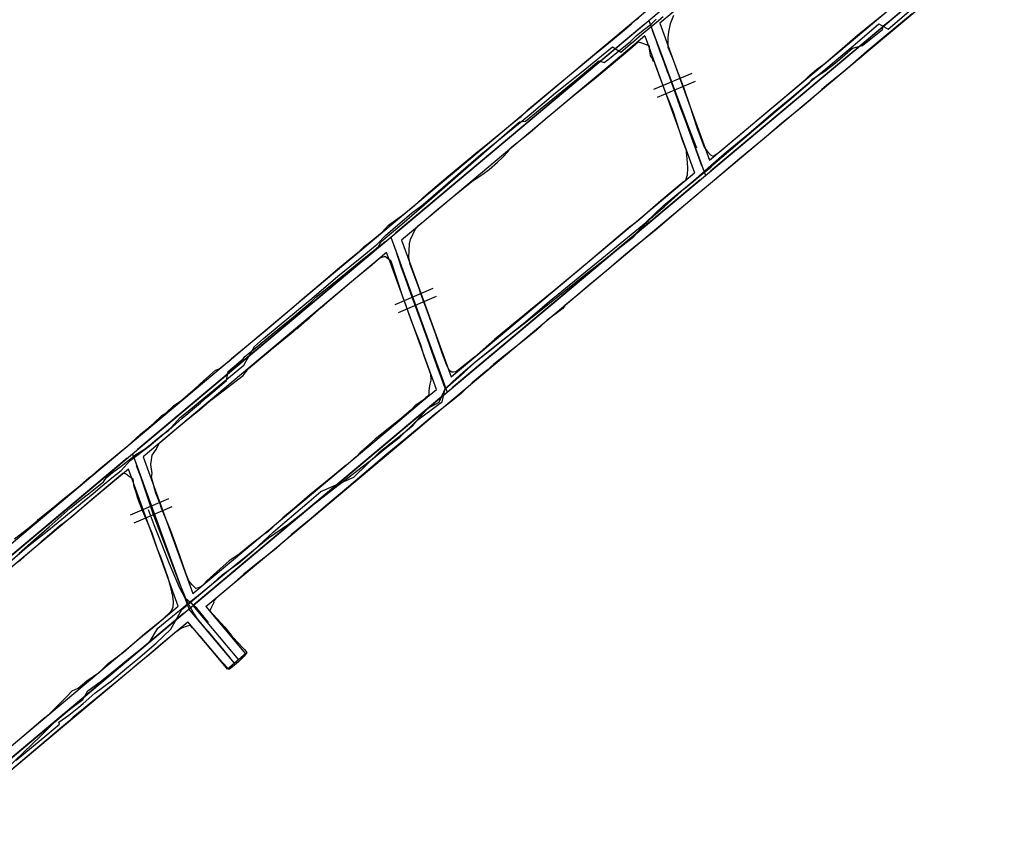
# Model space of a CAD drawing. Header units: inches. Extents: x 1 to 626000, y 0 to 7596230.
# Tile 11 of 68: x 619869 to 620161, y 7594418 to 7594660. Entities that reach past the tile are written whole.
import ezdxf

# ---------------------------------------------------------------- set-up
doc = ezdxf.new("R2010")
doc.units = ezdxf.units.IN
doc.header["$MEASUREMENT"] = 0

msp = doc.modelspace()

# ---------------------------------------------------------------- linework, layer by layer
for points in [[(619995.58, 7594549.06), (620455.27, 7594934.67)], [(620055.46, 7594659.33), (620132.08, 7594723.6)], [(620080.18, 7594676.54), (620058.65, 7594658.48)], [(620147.28, 7594676.31), (620073.73, 7594614.61)], [(620130.17, 7594658.44), (620148.48, 7594673.79)], [(620114.81, 7594652.6), (620126.75, 7594662.62)], [(620133.58, 7594661.29), (620125.51, 7594654.66), (620120.05, 7594650.1), (620115.17, 7594645.8), (620112.21, 7594643.28), (620108.72, 7594640.56), (620106.72, 7594638.84), (620103.39, 7594635.79), (620100.26, 7594633.25), (620094.91, 7594628.91), (620090.22, 7594624.84), (620082.31, 7594618.3), (620074.26, 7594611.5), (620067.67, 7594605.95), (620065.64, 7594604.15), (620057.36, 7594597.15), (620050.36, 7594591.49), (620047.23, 7594588.84), (620042.83, 7594585.09), (620037.95, 7594581.04), (620033.82, 7594577.51), (620030.53, 7594574.81), (620029.86, 7594573.92), (620025.24, 7594570.46), (620022.09, 7594567.52), (620017.97, 7594564.07), (620012.84, 7594560.09), (620009.44, 7594557.37), (620007.34, 7594555.49), (620003.05, 7594551.82), (619999.88, 7594548.82), (619997.15, 7594546.66), (619991.76, 7594542.37), (619987.28, 7594538.56), (619977.13, 7594530.24), (619972.92, 7594526.61), (619966.31, 7594520.96), (619960.22, 7594515.91), (619955.29, 7594511.61), (619949.44, 7594506.83), (619944.82, 7594502.69), (619938.97, 7594498.03), (619935.23, 7594495.09), (619930.55, 7594490.9), (619926.97, 7594487.84), (619926.24, 7594487.11), (619926.38, 7594486.71), (619925.98, 7594485.87), (619925.41, 7594484.69), (619925.21, 7594484.25), (619927.22, 7594481.93), (619929.63, 7594479.37), (619931.51, 7594477.05), (619933.22, 7594475.17), (619935.45, 7594472.78), (619936.16, 7594471.85), (619935.42, 7594470.83), (619934.8, 7594470.15), (619933.65, 7594469.11), (619932.46, 7594468.15), (619930.93, 7594466.81), (619928.84, 7594469.02), (619925.51, 7594472.99), (619922.33, 7594476.69), (619920.07, 7594479.14), (619919.47, 7594479.85), (619918.43, 7594479.73), (619916.82, 7594479.07), (619914.83, 7594477.72), (619912.63, 7594475.86), (619910.77, 7594474.25), (619909.03, 7594472.79), (619907.25, 7594471.33), (619903.69, 7594468.37), (619901.59, 7594466.54), (619898.06, 7594463.62), (619894.32, 7594460.58), (619887.73, 7594455.18), (619884.61, 7594452.69), (619883.54, 7594451.61), (619880.05, 7594448.64), (619877.26, 7594446.31), (619872.88, 7594442.61), (619859.73, 7594431.49)], [(619867.24, 7594505.59), (619871.11, 7594508.6), (619873.36, 7594510.43), (619874.06, 7594510.98), (619874.31, 7594511.29), (619878.66, 7594514.76), (619881.68, 7594517.32), (619886.02, 7594520.85), (619889.27, 7594523.68), (619890.41, 7594524.48), (619892.29, 7594526.17), (619897.14, 7594530.13), (619898.27, 7594531.06), (619900.92, 7594533.26), (619903.11, 7594535.26), (619904.73, 7594536.74), (619906.47, 7594538.14), (619908.44, 7594539.76), (619910.97, 7594542.12), (619912.19, 7594542.95), (619914.53, 7594545.16), (619916.48, 7594546.4), (619920.84, 7594550.2), (619923.33, 7594552.44), (619926.92, 7594555.65), (619927.96, 7594556.01), (619930.69, 7594558.16), (619931.5, 7594558.91), (619931.66, 7594559.04), (619941.6, 7594567.25), (619944.85, 7594570.02), (619950.83, 7594575.09), (619952.52, 7594576.52), (619957.56, 7594580.82), (619963.64, 7594586.07), (619967.55, 7594589.19), (619969.56, 7594590.95), (619970.98, 7594592.3), (619972.54, 7594593.43), (619976.32, 7594596.49), (619978.21, 7594598.63), (619982.31, 7594601.62), (619985.93, 7594604.47), (619989.41, 7594607.59), (619995.93, 7594613.11), (619999.95, 7594616.48), (620004.06, 7594619.93), (620008.18, 7594623.19), (620016.42, 7594630.03), (620017.54, 7594630.86), (620019.7, 7594632.99), (620022.02, 7594634.93), (620027.89, 7594639.82), (620037.53, 7594647.72), (620039.29, 7594649.18), (620044.01, 7594653.09), (620048.12, 7594656.42), (620050.14, 7594658.22), (620051.6, 7594659.47), (620052.34, 7594660.08)], [(619978.85, 7594595.06), (620055.46, 7594659.33)], [(620055.46, 7594659.33), (620055.46, 7594659.33)], [(620055.46, 7594659.33), (620055.46, 7594659.33)], [(620055.46, 7594659.33), (620072.2, 7594613.33)], [(620062.77, 7594660.76), (620061.77, 7594658.3), (620061.23, 7594655.91), (620061.02, 7594654.18), (620061.04, 7594652.67), (620061.1, 7594651.38), (620062.41, 7594648.14), (620063.42, 7594645.51), (620064.34, 7594643.13), (620065.11, 7594641.03)], [(620065.11, 7594641.03), (620065.77, 7594639.22), (620067.54, 7594633.99), (620069.69, 7594627.62), (620071.84, 7594621.71), (620072.76, 7594620.52), (620073.71, 7594619.49), (620074.39, 7594619.04), (620074.51, 7594619.04), (620076.25, 7594620.24), (620081.71, 7594624.77), (620088.79, 7594630.82), (620094.95, 7594636.03), (620102, 7594641.93), (620103.28, 7594643.2), (620105.19, 7594644.81), (620107.72, 7594646.67), (620112.04, 7594650.39), (620117.36, 7594654.96), (620125.01, 7594661.15)], [(620053.93, 7594658.04), (619980.38, 7594596.35)], [(620056.15, 7594657.45), (620071.51, 7594615.21)], [(620058.65, 7594658.48), (620073.42, 7594617.87)], [(620118.02, 7594648.24), (620130.17, 7594658.44)], [(619988.22, 7594577.13), (619987.49, 7594579.18), (619987.16, 7594580.09), (619984.66, 7594586.94), (619984.39, 7594588.04), (619984.21, 7594589.19), (619984.32, 7594590.99), (619984.41, 7594593.08), (619984.72, 7594594.32), (619985.37, 7594595.85), (619986.15, 7594597.34), (619987.04, 7594598.46), (619988.01, 7594599.28), (619988.05, 7594599.31), (619992.28, 7594602.86), (619997.91, 7594607.54), (620003.42, 7594611.97), (620003.6, 7594612.08), (620004.65, 7594612.7), (620006.14, 7594613.75), (620008.06, 7594615.12), (620010.56, 7594617.28), (620011.99, 7594618.64), (620013.57, 7594620.38), (620014.2, 7594621.23), (620014.69, 7594621.71), (620020.17, 7594626.21), (620025.47, 7594630.72), (620025.89, 7594631.07), (620033.56, 7594637.43), (620039.41, 7594642.11), (620044.23, 7594646.18), (620049.81, 7594650.84), (620052.26, 7594652.97), (620053.26, 7594652.66), (620054.67, 7594652.23), (620055.49, 7594651.81), (620055.54, 7594650.88), (620055.73, 7594649.67), (620055.81, 7594648.79), (620056.44, 7594648.03), (620056.65, 7594647.32), (620056.95, 7594647.12), (620057.38, 7594645.85), (620058.25, 7594643.53), (620058.49, 7594642.89), (620059.18, 7594641.08), (620060.31, 7594638.16)], [(620054.24, 7594654.78), (620039.76, 7594642.63)], [(620054.24, 7594654.78), (620069.01, 7594614.18)], [(620073.42, 7594617.87), (620114.81, 7594652.6)], [(620054.64, 7594595.08), (620118.02, 7594648.24)], [(620006.26, 7594621.58), (620033.76, 7594644.65)], [(620033.76, 7594644.65), (620036.35, 7594646.82)], [(620039.76, 7594642.63), (620036.93, 7594640.26)], [(620068.13, 7594643.63), (620056.84, 7594638.83)], [(620069.14, 7594641.25), (620057.85, 7594636.46)], [(620060.31, 7594638.16), (620060.69, 7594637.18), (620061.76, 7594634.48), (620062.57, 7594632.56), (620065.36, 7594623.63), (620066.45, 7594620.86), (620066.54, 7594620.38), (620066.72, 7594618.26), (620066.83, 7594617.13), (620066.85, 7594615.64), (620066.78, 7594613.4), (620066.49, 7594612.6), (620066.29, 7594611.89), (620065.79, 7594611.44), (620065.61, 7594611.36), (620062.68, 7594608.94), (620058.98, 7594605.87), (620055.86, 7594603.02), (620052.59, 7594600.2), (620051.51, 7594599.26), (620049.73, 7594597.99), (620036.67, 7594586.94), (620027.21, 7594579.15), (620020.33, 7594573.5), (620009.64, 7594564.68), (620003.68, 7594559.51), (619998.47, 7594555.35), (619998.45, 7594555.34), (619998.12, 7594555.12), (619997.47, 7594555.01), (619996.95, 7594555.04), (619996.68, 7594555.22), (619996.28, 7594555.61), (619996.05, 7594555.81), (619995.44, 7594557.3), (619994.12, 7594560.69), (619992.28, 7594566.16), (619989.33, 7594574.04), (619988.22, 7594577.13)], [(620036.93, 7594640.26), (620009.79, 7594617.5)], [(619982.09, 7594601.31), (620006.26, 7594621.58)], [(620009.79, 7594617.5), (619985.56, 7594597.17)], [(620070.67, 7594612.04), (619997.12, 7594550.34)], [(620050.61, 7594598.74), (620069.01, 7594614.18)], [(620072.2, 7594613.33), (620072.2, 7594613.33)], [(620072.2, 7594613.33), (620072.2, 7594613.33)], [(619969.65, 7594590.87), (619982.09, 7594601.31)], [(619996.8, 7594553.61), (620050.61, 7594598.74)], [(619902.23, 7594530.79), (619978.85, 7594595.06)], [(619978.85, 7594595.06), (619978.85, 7594595.06)], [(619978.85, 7594595.06), (619978.85, 7594595.06)], [(619978.85, 7594595.06), (619995.58, 7594549.06)], [(619985.56, 7594597.17), (619982.03, 7594594.21)], [(619991.4, 7594542.03), (620054.64, 7594595.08)], [(619977.32, 7594593.78), (619903.77, 7594532.08)], [(619979.53, 7594593.18), (619994.9, 7594550.94)], [(619982.03, 7594594.21), (619984.89, 7594586.36)], [(619910.69, 7594515.21), (619910.53, 7594515.62), (619909.13, 7594519.08), (619907.9, 7594523.83), (619908.1, 7594525.01), (619907.73, 7594527.66), (619908.12, 7594530.42), (619909.31, 7594532.05), (619910.2, 7594533.95), (619912.55, 7594535.98), (619913.88, 7594537.13), (619915.19, 7594538.23), (619918.78, 7594541.2), (619922.01, 7594543.79), (619925.09, 7594546.39), (619927.11, 7594547.94), (619935.05, 7594554.01), (619935.38, 7594554.44), (619936.67, 7594556.12), (619943.27, 7594561.64), (619943.46, 7594561.8), (619945.54, 7594563.47), (619949.19, 7594566.48), (619950.78, 7594567.83), (619951.2, 7594567.99), (619954.09, 7594570.54), (619954.8, 7594571.16), (619958.17, 7594574.17), (619960.66, 7594576.34), (619964.48, 7594579.58), (619967.91, 7594582.49), (619970.01, 7594584.16), (619973.31, 7594586.95), (619975.64, 7594588.88), (619976.95, 7594589.3), (619977.32, 7594589.27), (619978.16, 7594588.65), (619978.7, 7594588.24), (619978.94, 7594587.71), (619982.38, 7594577.48), (619982.57, 7594576.95)], [(619959.49, 7594582.35), (619969.65, 7594590.87)], [(619977.63, 7594590.52), (619973.22, 7594586.81)], [(619978.86, 7594587.13), (619977.63, 7594590.52)], [(619973.22, 7594586.81), (619962.96, 7594578.21)], [(619992.4, 7594549.91), (619978.86, 7594587.13)], [(619984.89, 7594586.36), (619996.8, 7594553.61)], [(619926.06, 7594554.31), (619959.49, 7594582.35)], [(619991.35, 7594579.82), (619980.06, 7594575.03)], [(619962.96, 7594578.21), (619929.69, 7594550.3)], [(619992.36, 7594577.44), (619981.07, 7594572.65)], [(619982.57, 7594576.95), (619983.24, 7594575.05)], [(619983.24, 7594575.05), (619984.81, 7594570.57), (619987.7, 7594563.18), (619988.6, 7594560.14), (619989.8, 7594556.87), (619990.65, 7594554.44), (619990.71, 7594552.63), (619990.5, 7594551.48), (619990.22, 7594550.33), (619990.19, 7594549.32), (619990.18, 7594548.31), (619989.25, 7594547.55), (619988.16, 7594546.47), (619986.15, 7594545.1), (619984.83, 7594543.72), (619982.17, 7594541.49), (619979.68, 7594539.5), (619974.23, 7594535.14), (619969.97, 7594531.4), (619968.58, 7594529.95), (619966.25, 7594527.84), (619965.25, 7594527.11), (619962.21, 7594524.59), (619957.93, 7594521.08), (619954.75, 7594518.5), (619950.26, 7594514.66), (619946.86, 7594511.84), (619942.36, 7594507.68), (619940.8, 7594506.62), (619937.74, 7594504.19), (619933.88, 7594501.05), (619930.95, 7594499.07), (619928.26, 7594496.71), (619924.28, 7594493.14), (619923.55, 7594492.19), (619922.64, 7594491.49), (619921.81, 7594491.05), (619920.99, 7594490.88), (619919.92, 7594491.95), (619918.96, 7594493.08), (619918.22, 7594495.1), (619917.07, 7594498.24), (619915.75, 7594501.92), (619913.67, 7594507.97), (619911.09, 7594514.23), (619910.69, 7594515.21)], [(619950.76, 7594575.17), (619950.83, 7594575.09)], [(619890.44, 7594524.42), (619926.06, 7594554.31)], [(619807.9, 7594391.62), (619995.58, 7594549.06)], [(619929.69, 7594550.3), (619905.42, 7594529.94)], [(619994.05, 7594547.77), (619920.5, 7594486.08)], [(619988.08, 7594546.29), (619992.4, 7594549.91)], [(619995.58, 7594549.06), (619995.58, 7594549.06)], [(619995.58, 7594549.06), (619995.58, 7594549.06)], [(619980.82, 7594540.2), (619988.08, 7594546.29)], [(619984.29, 7594536.07), (619991.4, 7594542.03)], [(619955.99, 7594519.37), (619980.82, 7594540.2)], [(619950.37, 7594507.6), (619984.29, 7594536.07)], [(619825.62, 7594466.53), (619902.23, 7594530.79)], [(619902.23, 7594530.79), (619902.23, 7594530.79)], [(619902.23, 7594530.79), (619902.23, 7594530.79)], [(619902.23, 7594530.79), (619918.97, 7594484.79)], [(619900.7, 7594529.51), (619827.15, 7594467.81)], [(619902.92, 7594528.91), (619918.29, 7594486.67)], [(619905.42, 7594529.94), (619920.19, 7594489.34)], [(619905.71, 7594512.77), (619905.59, 7594513.07), (619905.36, 7594513.67), (619903.88, 7594517.5), (619903.3, 7594519.29), (619902.78, 7594520.98), (619902.45, 7594523.3), (619900.99, 7594524.25), (619900.73, 7594524.43), (619900.13, 7594524.83), (619899.42, 7594524.97), (619897.56, 7594523.46), (619889.44, 7594516.57), (619884.19, 7594512.06), (619882.49, 7594510.75), (619880.64, 7594509.32), (619878.19, 7594507.22), (619875.14, 7594504.74), (619868.38, 7594498.71)], [(619873.68, 7594510.37), (619890.44, 7594524.42)], [(619901.02, 7594526.25), (619894.01, 7594520.37)], [(619915.79, 7594485.65), (619901.02, 7594526.25)], [(619894.01, 7594520.37), (619877.13, 7594506.21)], [(619946.73, 7594511.6), (619955.99, 7594519.37)], [(619912.89, 7594517.43), (619901.6, 7594512.64)], [(619848.18, 7594429), (619869.39, 7594446.73), (619875.87, 7594452.29), (619877.5, 7594453.62), (619879.18, 7594455.3), (619881.15, 7594457.25), (619882.58, 7594458.64), (619884.39, 7594460.52), (619886.12, 7594461.32), (619888.67, 7594463.5), (619892.43, 7594466.09), (619895.07, 7594468.57), (619899.54, 7594471.97), (619905.93, 7594477.55), (619909.25, 7594480.18), (619911.53, 7594482.08), (619913.17, 7594483.52), (619913.95, 7594484.42), (619914.32, 7594485.46), (619914.37, 7594486.91), (619914.25, 7594488.58), (619913.64, 7594491.19), (619912.71, 7594494.28), (619912.01, 7594496.34), (619910.84, 7594499.64), (619909.65, 7594502.55), (619908.09, 7594507.22), (619905.71, 7594512.77)], [(619913.9, 7594515.06), (619902.61, 7594510.26)], [(619843.51, 7594485.06), (619873.14, 7594509.91)], [(619873.14, 7594509.91), (619873.68, 7594510.37)], [(619920.19, 7594489.34), (619946.73, 7594511.6)], [(619924, 7594485.49), (619950.37, 7594507.6)], [(619876.61, 7594505.78), (619846.98, 7594480.92)], [(619877.13, 7594506.21), (619876.61, 7594505.78)], [(619917.44, 7594483.51), (619843.89, 7594421.81)], [(619907.55, 7594478.74), (619915.79, 7594485.65)], [(619918.97, 7594484.79), (619918.97, 7594484.79)], [(619918.97, 7594484.79), (619918.97, 7594484.79)], [(619932.47, 7594468.7), (619918.97, 7594484.79)], [(619920.19, 7594485.83), (619933.69, 7594469.73)], [(619924, 7594485.49), (619935.76, 7594471.47)], [(619911.19, 7594474.74), (619918.64, 7594480.99)], [(619929.12, 7594468.49), (619918.64, 7594480.99)], [(619920.26, 7594483.26), (619931.18, 7594470.24)], [(619905.74, 7594477.22), (619907.55, 7594478.74)], [(619869.39, 7594446.73), (619905.25, 7594476.81)], [(619905.25, 7594476.81), (619905.74, 7594477.22)], [(619909.2, 7594473.07), (619911.19, 7594474.74)], [(619874.21, 7594443.72), (619908.84, 7594472.77)], [(619908.84, 7594472.77), (619909.2, 7594473.07)], [(619935.76, 7594471.47), (619930.4, 7594466.97)], [(619930.4, 7594466.97), (619929.12, 7594468.49)], [(619843.58, 7594425.07), (619869.39, 7594446.73)], [(619843.85, 7594418.26), (619872.88, 7594442.61)], [(619872.88, 7594442.61), (619874.21, 7594443.72)]]:
    msp.add_lwpolyline(points)
at = {"elevation": 0}
msp.add_lwpolyline([(620036.35, 7594646.82), (620076.71, 7594680.68)], dxfattribs=at)
for points in [[(619867.76, 7594439.99, 93.28), (619872.26, 7594443.66, 93.72), (619876.85, 7594447.43, 94.39), (619880.56, 7594450.57, 94.74), (619880.44, 7594451.17, 94.89), (619883.37, 7594453.29, 95.08), (619886.35, 7594455.67, 95.32), (619887.65, 7594456.72, 95.33), (619891.03, 7594459.81, 95.61), (619893.35, 7594461.49, 95.92), (619896.02, 7594463.48, 96.1), (619900.44, 7594467.23, 96.36), (619903.84, 7594469.96, 96.67), (619909.28, 7594474.67, 97.03), (619913.64, 7594478.77, 97.59), (619916.88, 7594484.63, 98.13), (619923.07, 7594489.82, 98.71), (619926.24, 7594492.54, 98.78), (619928.84, 7594494.87, 99.09), (619933.73, 7594498.35, 99.35), (619938.26, 7594502.2, 99.88), (619943.95, 7594507.52, 100.55), (619947.42, 7594510.5, 100.83), (619953.93, 7594516.08, 101.33), (619958.1, 7594519.66, 101.82), (619967.87, 7594523.88, 102.57), (619975.74, 7594531.5, 103.27), (619982.24, 7594536.67, 104.03), (619985.4, 7594539.17, 104.15), (619989.75, 7594544.19, 104.22), (619993.22, 7594546.08, 104.6), (619994.99, 7594550.06, 104.83), (620000.59, 7594555, 105.64), (620004.75, 7594558.73, 106.03), (620008.77, 7594561.9, 106.18), (620018.23, 7594569.44, 107.41), (620025.88, 7594576, 108.35), (620040.39, 7594587.84, 109.37), (620054.54, 7594599.39, 110.57), (620059.7, 7594604.35, 111.01), (620063.71, 7594607.69, 111.29), (620066.33, 7594609.77, 111.52), (620069.43, 7594612.43, 111.74), (620072.98, 7594615.66, 112.15), (620077.79, 7594619.75, 112.64), (620085.13, 7594625.83, 113), (620092.3, 7594632.02, 113.6), (620097.25, 7594636.1, 114.34), (620100.35, 7594638.66, 114.72), (620103.47, 7594641.28, 115.14), (620107.96, 7594644.99, 115.55), (620111.68, 7594648.13, 116.02), (620117.33, 7594652.92, 116.66), (620123.68, 7594658.29, 117.51), (620126.42, 7594656.72, 117.59), (620136.04, 7594664.92, 118.82)], [(619862.21, 7594434.94, 96.89), (619874.99, 7594447.05, 98.02), (619879.25, 7594451.36, 98.49), (619883.6, 7594454.98, 98.83), (619887.56, 7594457.9, 99.14), (619889.03, 7594460.53, 99.39), (619893.06, 7594463.45, 99.71), (619897.7, 7594467.2, 100.19), (619901.69, 7594470.53, 100.44), (619907.31, 7594474.93, 100.8), (619909.77, 7594479.1, 101.14), (619913.05, 7594481.78, 101.42), (619915.25, 7594483.57, 101.75), (619916.66, 7594484.72, 102.11), (619918, 7594485.81, 102.36), (619918.69, 7594486.38, 102.43), (619921.8, 7594488.91, 102.61), (619926.76, 7594492.95, 102.89), (619929.58, 7594495.25, 103.05), (619933, 7594498.04, 103.17), (619936.44, 7594500.84, 103.42), (619942.63, 7594505.88, 104.08), (619948.53, 7594509.91, 104.6), (619956.55, 7594516.28, 105.4), (619960.55, 7594519.45, 105.93), (619973.7, 7594529.48, 106.9), (619977.73, 7594532.76, 107.29), (619981.58, 7594535.75, 107.68), (619986.55, 7594540.65, 107.98), (619991.12, 7594544.02, 108.36), (619993.13, 7594545.5, 108.56), (619994.09, 7594546.2, 108.69), (619994.99, 7594550.08, 108.89), (619997.32, 7594552.21, 109.15), (620000.36, 7594555.06, 109.42), (620004.21, 7594558.26, 109.74), (620009.23, 7594562.23, 110.17), (620013.92, 7594565.95, 110.61), (620018.39, 7594569.49, 111.25), (620025.91, 7594575.45, 112.14), (620030.91, 7594579.4, 112.46), (620037.25, 7594584.43, 113), (620050.97, 7594595.29, 114.12), (620053.82, 7594598.56, 114.3), (620054.93, 7594599.51, 114.4), (620055.91, 7594600.55, 114.55), (620058.18, 7594602.54, 114.74), (620059.93, 7594604.06, 114.9), (620063, 7594606.86, 115.14), (620065.92, 7594609.34, 115.42), (620070.35, 7594613.04, 115.65), (620073.89, 7594615.96, 115.97), (620074.38, 7594616.47, 116.04), (620079.72, 7594621.01, 116.45), (620082.44, 7594623.32, 116.7), (620087.19, 7594627.35, 116.82), (620090.12, 7594629.84, 117.26), (620092.92, 7594632.22, 117.72), (620097.62, 7594636.21, 118.29), (620100.72, 7594638.84, 118.48), (620103.07, 7594640.84, 118.94), (620104.11, 7594642.01, 119.09), (620107.64, 7594644.32, 119.37), (620111.27, 7594647.2, 119.82), (620115.85, 7594651.09, 120.25), (620118.76, 7594651.92, 120.44), (620124.75, 7594656.61, 121.22), (620124.94, 7594657.75, 121.58), (620127.53, 7594659.74, 122)], [(619865.83, 7594498.73, 98.56), (619870.97, 7594503.17, 99.12), (619877.47, 7594508.25, 99.95), (619887.92, 7594516.89, 101.28), (619890.62, 7594519.07, 101.35), (619893.21, 7594521.3, 101.54), (619896.15, 7594523.69, 101.72), (619898.85, 7594525.9, 101.75), (619901.51, 7594528.86, 102.51), (619907.2, 7594533.11, 102.7), (619910.96, 7594536.26, 103.03), (619913.76, 7594538.56, 103.39), (619916.35, 7594541.56, 103.67), (619918.72, 7594543.41, 103.83), (619921.75, 7594545.95, 104.07), (619928.43, 7594551.47, 104.47), (619935.29, 7594557.08, 105.06), (619938.4, 7594562.61, 105.67), (619941.14, 7594565.04, 105.82), (619945.75, 7594568.82, 106.06), (619955.45, 7594576.91, 106.97), (619963.12, 7594583.51, 107.77), (619970.27, 7594589.25, 108.64), (619974.83, 7594592.97, 109.05), (619977.32, 7594595.5, 109.39), (619981.68, 7594599.26, 109.75), (619985.01, 7594602.22, 110.07), (619988.47, 7594604.74, 110.51), (619992.92, 7594608.62, 111.01), (620005.6, 7594619.58, 112.59), (620019.94, 7594631.27, 113.9), (620027.74, 7594637.86, 114.61), (620035.93, 7594644.4, 115.18), (620044.61, 7594651.54, 116.05), (620047.07, 7594649.9, 116.13), (620049.92, 7594652.33, 116.54), (620050.95, 7594653.21, 116.63), (620053.31, 7594655.22, 116.93), (620054.89, 7594656.57, 117.09), (620057.74, 7594658.85, 117.43), (620059.67, 7594660.54, 117.6)], [(619868.58, 7594501.23, 102.65), (619873.01, 7594505.15, 103.33), (619877.52, 7594509.14, 103.84), (619883.73, 7594514.64, 104.42), (619883.92, 7594514.81, 104.44), (619886.24, 7594516.64, 104.69), (619889.23, 7594518.98, 105.02), (619893.69, 7594522.49, 105.34), (619894.5, 7594523.79, 105.45), (619896.32, 7594525.21, 105.65), (619898.84, 7594527.16, 105.83), (619900.24, 7594528.24, 106.07), (619903.26, 7594530.58, 106.28), (619906.05, 7594532.31, 106.44), (619908.06, 7594533.96, 106.58), (619909.58, 7594535.21, 106.72), (619909.75, 7594535.35, 106.85), (619911.01, 7594536.38, 106.85), (619912.8, 7594537.62, 107.03), (619914.07, 7594538.77, 107.15), (619916.98, 7594541.34, 107.44), (619918.11, 7594542.3, 107.53), (619920.64, 7594544.46, 107.78), (619922.41, 7594545.96, 107.82), (619924.3, 7594547.58, 107.95), (619926.65, 7594549.56, 108.2), (619928.74, 7594551.33, 108.44), (619930.11, 7594552.5, 108.41), (619930.59, 7594555.26, 108.68), (619935.12, 7594559.01, 109.07), (619935.58, 7594559.63, 109.19), (619938.03, 7594561.64, 109.35), (619945.97, 7594568.17, 109.81), (619949.38, 7594570.98, 110.14), (619955.09, 7594575.67, 110.6), (619956.68, 7594577.22, 110.78), (619959.02, 7594579.12, 111.22), (619962.95, 7594582.31, 111.59), (619966.69, 7594585.35, 111.97), (619970.47, 7594588.41, 112.45), (619973.3, 7594590.71, 112.63), (619975.2, 7594592.26, 112.89), (619976.02, 7594593.74, 113.07), (619980.24, 7594597.37, 113.52), (619982.81, 7594599.54, 113.65), (619985.12, 7594601.45, 113.94), (619988.81, 7594604.67, 114.37), (619994.91, 7594610, 115.2), (620002.61, 7594616.72, 116.23), (620009.54, 7594622.76, 116.82), (620017.03, 7594629.3, 117.46), (620018.8, 7594629.45, 117.53), (620023.22, 7594633.06, 117.91), (620034.41, 7594642.2, 118.78), (620040.55, 7594647.31, 119.45), (620042.2, 7594646.82, 119.5), (620043.27, 7594647.68, 119.6), (620044.22, 7594648.44, 119.71), (620045.96, 7594649.84, 119.86), (620049.97, 7594653.06, 120.15), (620051.63, 7594654.8, 120.56), (620052.72, 7594655.64, 120.78), (620054.18, 7594656.77, 120.94), (620056.07, 7594658.22, 121.15), (620057.56, 7594659.7, 121.3)], [(620069.64, 7594621.41, 112.67), (620067.42, 7594627.33, 113.11), (620066.24, 7594630.47, 113.42), (620061.18, 7594643.99, 115.93), (620059.25, 7594649.13, 116.63), (620058.18, 7594651.99, 116.87), (620057.11, 7594654.83, 116.98), (620056.55, 7594656.33, 117.07)], [(620071.13, 7594616.22, 115.92), (620066.36, 7594629.31, 117.1), (620064.76, 7594633.7, 117.69), (620063.01, 7594638.52, 118.48), (620061.32, 7594643.15, 119.46), (620060.97, 7594644.13, 119.72), (620059.94, 7594646.93, 120.14), (620058.91, 7594649.77, 120.7), (620057.57, 7594653.44, 121.08), (620056.63, 7594656.03, 121.06)], [(619980.14, 7594591.58, 113.09), (619981.99, 7594586.08, 112.95), (619984.29, 7594579.71, 112.09), (619987.98, 7594569.5, 110.46), (619990.72, 7594561.9, 109.59), (619992.66, 7594556.53, 109.21), (619993.69, 7594553.66, 109.12), (619994.61, 7594551.1, 108.92), (619994.86, 7594550.42, 108.9)], [(619982.73, 7594584.01, 108.77), (619984.74, 7594578.45, 107.97), (619987.57, 7594570.61, 106.85), (619990.15, 7594563.48, 105.89), (619991.66, 7594559.28, 105.44), (619992.59, 7594556.7, 105.07), (619993.87, 7594553.16, 104.75), (619994.99, 7594550.06, 104.83)], [(619903.33, 7594527.32, 105.91), (619904.58, 7594524.1, 105.94), (619905.98, 7594519.89, 105.83), (619908.28, 7594513.12, 105.28), (619911.49, 7594504.8, 104.03), (619914.44, 7594496.98, 103.14), (619916.33, 7594492.03, 102.77), (619917.65, 7594488.79, 102.39), (619918.18, 7594487.38, 102.45), (619920.5, 7594483.23, 102.39), (619921.38, 7594481.94, 102.13), (619922.94, 7594480.04, 102.06), (619924.61, 7594478.21, 101.69), (619926.28, 7594476.14, 101.38), (619928.08, 7594474.03, 101.15), (619930.61, 7594470.88, 100.94)], [(619924.8, 7594480.81, 97.95), (619921.3, 7594485.04, 98.34), (619917.84, 7594487.98, 98.49), (619916.16, 7594491.13, 98.79), (619913.21, 7594498.13, 99.45), (619910.95, 7594504, 100.09), (619908.8, 7594509.41, 100.91), (619907, 7594514.17, 101.55)]]:
    msp.add_polyline3d(points)

doc.saveas('drawing.dxf')
